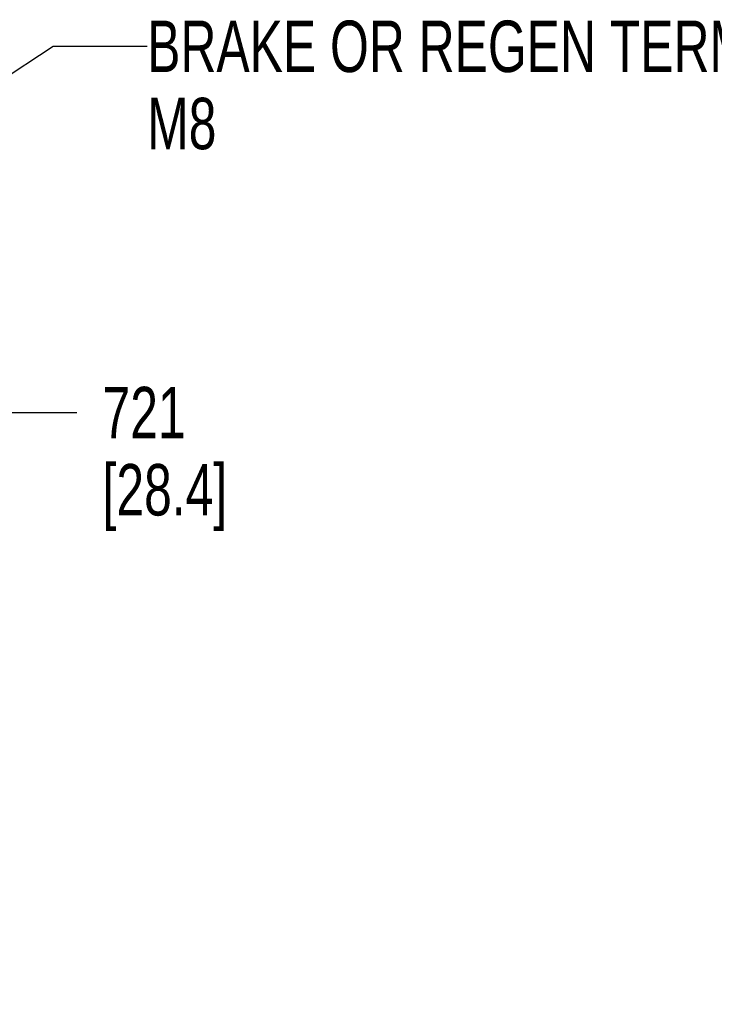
# Paper-space layout 'SUBMITTAL_E2H_2_2' of a CAD drawing. Header units: millimetres. Extents: x 0 to 841, y 0 to 594.
# Tile 20 of 24: x 503 to 551, y 454 to 521. Entities that reach past the tile are written whole.
import ezdxf

# ---------------------------------------------------------------- set-up
doc = ezdxf.new("R2010")
doc.units = ezdxf.units.MM
doc.header["$LTSCALE"] = 46.255
doc.layers.get('0').update_dxf_attribs({"linetype": 'CONTINUOUS'})
doc.styles.get("Standard").update_dxf_attribs({"font": 'txt', "width": 0.725})
doc.dimstyles.new('DIMSTYLE_4', dxfattribs={"dimtxt": 3.5, "dimasz": 4.8, "dimexe": 3.2, "dimexo": 1.6, "dimgap": 0.875, "dimtad": 0, "dimtih": 1, "dimtoh": 1, "dimdec": 1, "dimzin": 0, "dimdsep": 46, "dimtxsty": 'STANDARD', "dimblk": 'CLOSED', "dimblk1": 'CLOSED', "dimblk2": 'CLOSED', "dimcen": 0.09, "dimadec": 0, "dimazin": 0, "dimtp": 0.4, "dimtm": 0.4, "dimtfac": 1, "dimtdec": 1, "dimtofl": 0, "dimtmove": 0, "dimatfit": 3, "dimldrblk": 'CLOSED', "dimfxl": 1, "dimtolj": 1, "dimtzin": 0, "dimarcsym": 0})
doc.dimstyles.get("Standard").update_dxf_attribs({"dimtxt": 3.5, "dimasz": 4.8, "dimexe": 3.2, "dimexo": 1.6, "dimtad": 0, "dimtih": 1, "dimtoh": 1, "dimdec": 1, "dimzin": 0, "dimdsep": 46, "dimtxsty": 'STANDARD', "dimblk": 'CLOSED', "dimblk1": 'CLOSED', "dimblk2": 'CLOSED', "dimcen": 0.09, "dimadec": 0, "dimazin": 0, "dimtol": 1, "dimtp": 0.4, "dimtm": 0.4, "dimtfac": 1, "dimtdec": 1, "dimtofl": 0, "dimtmove": 0, "dimatfit": 3, "dimldrblk": 'CLOSED', "dimfxl": 1, "dimtolj": 1, "dimtzin": 0, "dimarcsym": 0})

# ---------------------------------------------------------------- blocks, each defined once
blk = doc.blocks.new('*D90')
at = {"color": 2, "linetype": 'CONTINUOUS'}
blk.add_line((483.094, 494.435), (507.362, 494.435), dxfattribs=at)
at = {"color": 2, "linetype": 'CONTINUOUS', "insert": (509.112, 496.185), "char_height": 3.5, "width": 15.225, "attachment_point": 1, "line_spacing_factor": 0.9}
blk.add_mtext('721\\P[28.4]', dxfattribs=at)
blk = doc.blocks.new('_CLOSED')
at = {"color": 0, "linetype": 'BYBLOCK'}
for p, q in [((0, 0), (-1, 0.167)), ((-1, 0.167), (-1, -0.167)), ((-1, -0.167), (0, 0)), ((-1, 0), (0, 0))]:
    blk.add_line(p, q, dxfattribs=at)

psp = doc.layouts.new('SUBMITTAL_E2H_2_2')

# ---------------------------------------------------------------- texts
at = {"color": 2, "linetype": 'CONTINUOUS', "insert": (512.151, 521.1), "char_height": 3.5, "width": 60.9, "attachment_point": 1, "line_spacing_factor": 0.9}
psp.add_mtext('BRAKE OR REGEN TERMINALS\\P{\\W0.725;M8}', dxfattribs=at)

# ---------------------------------------------------------------- dimensions: what is measured, and where the dimension line sits
at = {"color": 2, "linetype": 'CONTINUOUS'}
dim = psp.add_ordinate_dim(feature_location=(483.094, 494.435), offset=(24.268, 0), dtype=0, origin=(481.494, 494.435), text='721\\P[28.4]', dimstyle='DIMSTYLE_4', dxfattribs=at)
dim.commit()
dim.dimension.update_dxf_attribs({"geometry": '*D90', "text_midpoint": (516.725, 491.81)})

# ---------------------------------------------------------------- leaders
for points in [[(484.269, 505.265), (505.751, 519.35), (512.151, 519.35)], [(481.053, 464.429), (508.18, 448.828), (514.58, 448.828)]]:
    psp.add_leader(points, dimstyle='STANDARD', override={"dimtad": 0}, dxfattribs=at)

doc.saveas('drawing.dxf')
